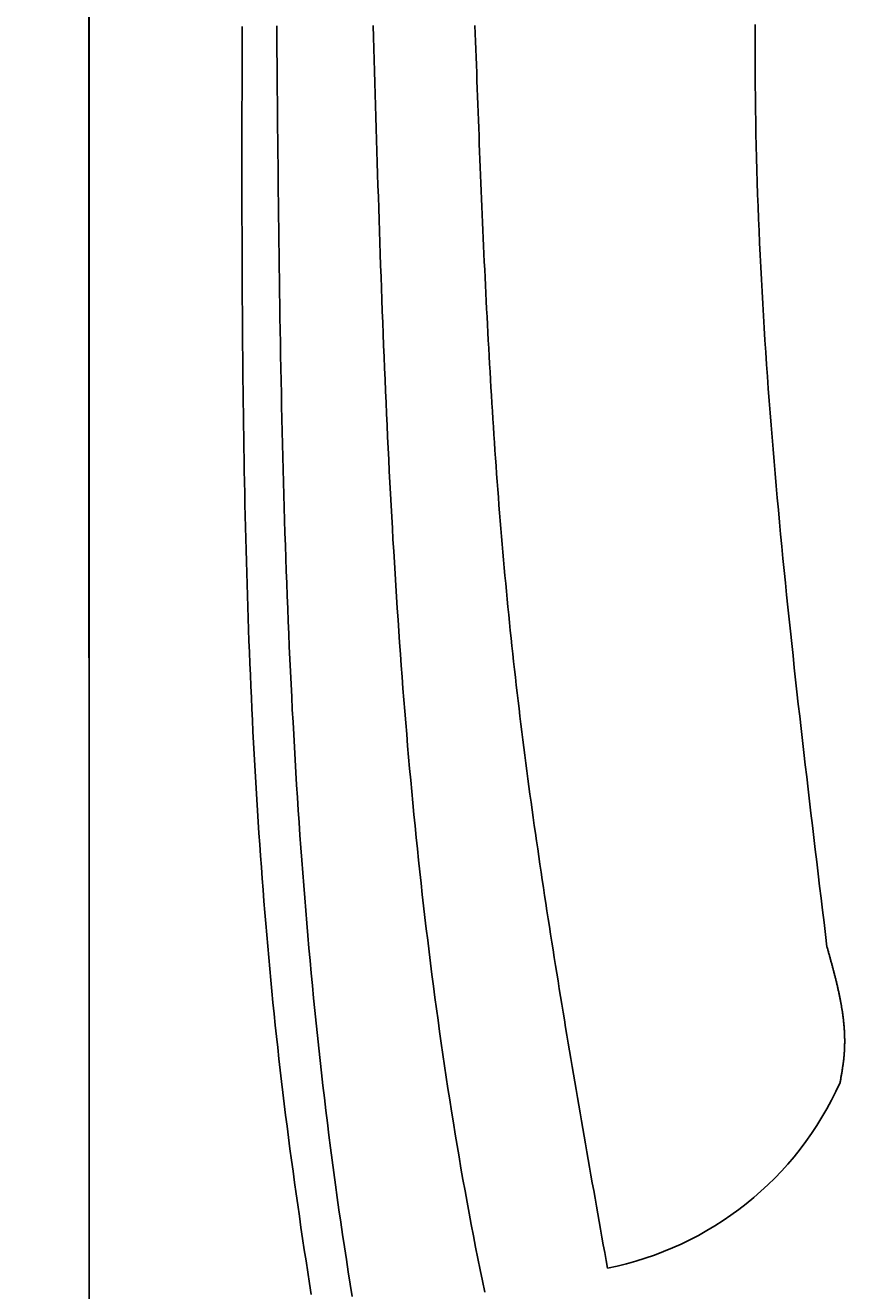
# Model space of a CAD drawing. Extents: x 715 to 7297, y 217 to 5760.
# Tile 15 of 89: x 1153 to 1393, y 3712 to 4083. Entities that reach past the tile are written whole.
import ezdxf

# ---------------------------------------------------------------- set-up
doc = ezdxf.new("R2010")
doc.units = 0
doc.layers.get('0').update_dxf_attribs({"linetype": 'CONTINUOUS'})
doc.layers.get('DEFPOINTS').update_dxf_attribs({"linetype": 'CONTINUOUS'})
doc.layers.add('4', color=3, linetype='CONTINUOUS')
doc.layers.add('CAR', color=1, linetype='CONTINUOUS')
doc.styles.get("Standard").update_dxf_attribs({"font": 'ISOCP.SHX'})
doc.dimstyles.get("Standard").update_dxf_attribs({"dimtxt": 2.5, "dimasz": 2.5, "dimexe": 1.25, "dimexo": 0.625, "dimtad": 1, "dimcen": 2.5, "dimazin": 3, "dimtfac": 1, "dimtmove": 0, "dimatfit": 3})

# ---------------------------------------------------------------- blocks, each defined once
blk = doc.blocks.new('PUNKT')
at = {"layer": '4', "color": 0, "linetype": 'BYBLOCK'}
blk.add_line((-0.5, 0), (-1, 0), dxfattribs=at)
at = {"layer": '4', "color": 0, "linetype": 'BYBLOCK', "const_width": 0.5}
blk.add_lwpolyline([(-0.25, 0, 1), (0.25, 0, 1)], format="xyb", close=True, dxfattribs=at)
blk = doc.blocks.new('*U18')
at = {"layer": '4', "color": 2}
blk.add_text('500', height=70, rotation=90, dxfattribs=at).set_placement((785.85, 2663.74))
blk = doc.blocks.new('*D4')
at = {"layer": '4'}
for p, q in [((1352.77, 5237.27), (775.85, 5237.27)), ((815.85, 277.27), (815.85, 5197.27)), ((1352.77, 237.27), (775.85, 237.27))]:
    blk.add_line(p, q, dxfattribs=at)
at = {"layer": 'DEFPOINTS', "color": 0}
for p in [(815.85, 5237.27), (1372.77, 5237.27), (1372.77, 237.27)]:
    blk.add_point(p, dxfattribs=at)
blk.add_blockref('*U18', (0, 0))
at = {"layer": '4', "xscale": 40, "yscale": 40, "zscale": 40}
for p, rotation in [((815.85, 5237.27), 90), ((815.85, 237.27), 270)]:
    blk.add_blockref('PUNKT', p, dxfattribs=dict(at, rotation=rotation))

msp = doc.modelspace()

# ---------------------------------------------------------------- linework, layer by layer
for p, q in [((1171.626, 5090.337), (1171.717, 437.271)), ((1171.672, 2787.271), (1171.717, 5087.271)), ((1171.717, 332.271), (1171.578, 5084.271))]:
    msp.add_line(p, q)
at = {"layer": 'CAR'}
for points in [[(1236.81, 3711.09, 0), (1236.29, 3714.38, 0), (1235.77, 3717.66, 0), (1235.27, 3720.94, 0), (1234.76, 3724.23, 0), (1234.27, 3727.52, 0), (1233.78, 3730.8, 0), (1233.3, 3734.09, 0), (1232.82, 3737.38, 0), (1232.35, 3740.67, 0), (1231.89, 3743.96, 0), (1231.44, 3747.25, 0), (1230.99, 3750.54, 0), (1230.55, 3753.83, 0), (1230.12, 3757.12, 0), (1229.69, 3760.42, 0), (1229.28, 3763.71, 0), (1228.87, 3767.01, 0), (1228.47, 3770.3, 0), (1228.08, 3773.6, 0), (1227.7, 3776.9, 0), (1227.32, 3780.2, 0), (1226.96, 3783.5, 0), (1226.6, 3786.8, 0), (1226.25, 3790.1, 0), (1225.91, 3793.4, 0), (1225.57, 3796.7, 0), (1225.25, 3800.01, 0), (1224.93, 3803.31, 0), (1224.62, 3806.62, 0), (1224.32, 3809.92, 0), (1224.02, 3813.23, 0), (1223.73, 3816.54, 0), (1223.45, 3819.85, 0), (1223.18, 3823.16, 0), (1222.91, 3826.47, 0), (1222.65, 3829.78, 0), (1222.4, 3833.09, 0), (1222.15, 3836.4, 0), (1221.91, 3839.71, 0), (1221.68, 3843.03, 0), (1221.46, 3846.34, 0), (1221.24, 3849.66, 0), (1221.02, 3852.97, 0), (1220.82, 3856.29, 0), (1220.62, 3859.61, 0), (1220.42, 3862.92, 0), (1220.23, 3866.24, 0), (1220.05, 3869.56, 0), (1219.87, 3872.88, 0), (1219.7, 3876.2, 0), (1219.54, 3879.52, 0), (1219.38, 3882.84, 0), (1219.22, 3886.16, 0), (1219.08, 3889.49, 0), (1218.93, 3892.81, 0), (1218.79, 3896.13, 0), (1218.66, 3899.46, 0), (1218.53, 3902.78, 0), (1218.41, 3906.11, 0), (1218.29, 3909.43, 0), (1218.18, 3912.76, 0), (1218.07, 3916.09, 0), (1217.96, 3919.41, 0), (1217.86, 3922.74, 0), (1217.77, 3926.07, 0), (1217.68, 3929.4, 0), (1217.59, 3932.73, 0), (1217.51, 3936.06, 0), (1217.43, 3939.39, 0), (1217.35, 3942.72, 0), (1217.28, 3946.05, 0), (1217.21, 3949.38, 0), (1217.15, 3952.71, 0), (1217.09, 3956.04, 0), (1217.03, 3959.37, 0), (1216.98, 3962.71, 0), (1216.93, 3966.04, 0), (1216.88, 3969.37, 0), (1216.84, 3972.71, 0), (1216.79, 3976.04, 0), (1216.76, 3979.38, 0), (1216.72, 3982.71, 0), (1216.69, 3986.04, 0), (1216.66, 3989.38, 0), (1216.63, 3992.71, 0), (1216.61, 3996.05, 0), (1216.58, 3999.39, 0), (1216.56, 4002.72, 0), (1216.55, 4006.06, 0), (1216.53, 4009.4, 0), (1216.52, 4012.73, 0), (1216.5, 4016.07, 0), (1216.49, 4019.41, 0), (1216.49, 4022.74, 0), (1216.48, 4026.08, 0), (1216.47, 4029.42, 0), (1216.47, 4032.76, 0), (1216.47, 4036.09, 0), (1216.47, 4039.43, 0), (1216.47, 4042.77, 0), (1216.47, 4046.11, 0), (1216.47, 4049.45, 0), (1216.47, 4052.79, 0), (1216.48, 4056.12, 0), (1216.48, 4059.46, 0), (1216.49, 4062.8, 0), (1216.49, 4066.14, 0), (1216.5, 4069.48, 0), (1216.5, 4072.82, 0), (1216.51, 4076.16, 0), (1216.52, 4079.5, 0), (1216.53, 4082.84, 0)], [(1226.68, 4083.05, 0), (1226.71, 4079.33, 0), (1226.74, 4075.61, 0), (1226.77, 4071.89, 0), (1226.8, 4068.17, 0), (1226.83, 4064.45, 0), (1226.87, 4060.73, 0), (1226.9, 4057.01, 0), (1226.93, 4053.29, 0), (1226.97, 4049.57, 0), (1227, 4045.85, 0), (1227.04, 4042.13, 0), (1227.08, 4038.41, 0), (1227.12, 4034.69, 0), (1227.16, 4030.98, 0), (1227.2, 4027.26, 0), (1227.24, 4023.54, 0), (1227.29, 4019.82, 0), (1227.34, 4016.1, 0), (1227.39, 4012.39, 0), (1227.44, 4008.67, 0), (1227.49, 4004.95, 0), (1227.55, 4001.24, 0), (1227.61, 3997.52, 0), (1227.67, 3993.81, 0), (1227.73, 3990.09, 0), (1227.8, 3986.38, 0), (1227.87, 3982.67, 0), (1227.94, 3978.95, 0), (1228.02, 3975.24, 0), (1228.09, 3971.53, 0), (1228.18, 3967.82, 0), (1228.26, 3964.11, 0), (1228.35, 3960.4, 0), (1228.44, 3956.69, 0), (1228.54, 3952.98, 0), (1228.64, 3949.27, 0), (1228.75, 3945.56, 0), (1228.85, 3941.85, 0), (1228.97, 3938.15, 0), (1229.08, 3934.44, 0), (1229.21, 3930.74, 0), (1229.33, 3927.03, 0), (1229.46, 3923.33, 0), (1229.6, 3919.63, 0), (1229.74, 3915.93, 0), (1229.88, 3912.22, 0), (1230.04, 3908.52, 0), (1230.19, 3904.83, 0), (1230.35, 3901.13, 0), (1230.52, 3897.43, 0), (1230.69, 3893.73, 0), (1230.87, 3890.04, 0), (1231.05, 3886.34, 0), (1231.24, 3882.65, 0), (1231.44, 3878.96, 0), (1231.64, 3875.27, 0), (1231.85, 3871.58, 0), (1232.06, 3867.89, 0), (1232.28, 3864.2, 0), (1232.51, 3860.51, 0), (1232.74, 3856.83, 0), (1232.98, 3853.14, 0), (1233.23, 3849.46, 0), (1233.48, 3845.78, 0), (1233.75, 3842.1, 0), (1234.01, 3838.42, 0), (1234.29, 3834.74, 0), (1234.57, 3831.06, 0), (1234.87, 3827.38, 0), (1235.16, 3823.71, 0), (1235.47, 3820.03, 0), (1235.78, 3816.36, 0), (1236.11, 3812.69, 0), (1236.44, 3809.02, 0), (1236.78, 3805.35, 0), (1237.12, 3801.69, 0), (1237.48, 3798.02, 0), (1237.84, 3794.36, 0), (1238.22, 3790.7, 0), (1238.6, 3787.03, 0), (1238.99, 3783.38, 0), (1239.39, 3779.72, 0), (1239.8, 3776.06, 0), (1240.21, 3772.41, 0), (1240.64, 3768.75, 0), (1241.08, 3765.1, 0), (1241.52, 3761.45, 0), (1241.98, 3757.8, 0), (1242.44, 3754.16, 0), (1242.92, 3750.51, 0), (1243.4, 3746.87, 0), (1243.9, 3743.23, 0), (1244.41, 3739.59, 0), (1244.92, 3735.95, 0), (1245.45, 3732.31, 0), (1245.98, 3728.68, 0), (1246.53, 3725.04, 0), (1247.09, 3721.41, 0), (1247.66, 3717.78, 0), (1248.24, 3714.16, 0), (1248.83, 3710.53, 0)], [(1287.66, 3711.8, 0), (1286.98, 3715.09, 0), (1286.3, 3718.39, 0), (1285.64, 3721.69, 0), (1284.99, 3725, 0), (1284.35, 3728.3, 0), (1283.72, 3731.61, 0), (1283.09, 3734.92, 0), (1282.48, 3738.23, 0), (1281.88, 3741.55, 0), (1281.29, 3744.87, 0), (1280.7, 3748.19, 0), (1280.13, 3751.51, 0), (1279.57, 3754.83, 0), (1279.01, 3758.16, 0), (1278.47, 3761.49, 0), (1277.93, 3764.82, 0), (1277.4, 3768.15, 0), (1276.89, 3771.48, 0), (1276.38, 3774.82, 0), (1275.88, 3778.16, 0), (1275.39, 3781.49, 0), (1274.9, 3784.84, 0), (1274.43, 3788.18, 0), (1273.96, 3791.52, 0), (1273.5, 3794.86, 0), (1273.05, 3798.21, 0), (1272.61, 3801.56, 0), (1272.18, 3804.91, 0), (1271.75, 3808.26, 0), (1271.34, 3811.61, 0), (1270.93, 3814.96, 0), (1270.53, 3818.31, 0), (1270.13, 3821.66, 0), (1269.74, 3825.02, 0), (1269.36, 3828.37, 0), (1268.99, 3831.73, 0), (1268.63, 3835.08, 0), (1268.27, 3838.44, 0), (1267.92, 3841.8, 0), (1267.58, 3845.15, 0), (1267.24, 3848.51, 0), (1266.91, 3851.87, 0), (1266.58, 3855.23, 0), (1266.27, 3858.59, 0), (1265.96, 3861.95, 0), (1265.65, 3865.3, 0), (1265.35, 3868.66, 0), (1265.06, 3872.02, 0), (1264.78, 3875.38, 0), (1264.5, 3878.74, 0), (1264.22, 3882.1, 0), (1263.96, 3885.45, 0), (1263.69, 3888.81, 0), (1263.44, 3892.17, 0), (1263.19, 3895.53, 0), (1262.94, 3898.88, 0), (1262.7, 3902.24, 0), (1262.47, 3905.59, 0), (1262.24, 3908.95, 0), (1262.01, 3912.3, 0), (1261.79, 3915.66, 0), (1261.58, 3919.01, 0), (1261.37, 3922.37, 0), (1261.16, 3925.72, 0), (1260.96, 3929.08, 0), (1260.76, 3932.43, 0), (1260.57, 3935.78, 0), (1260.39, 3939.14, 0), (1260.2, 3942.49, 0), (1260.02, 3945.84, 0), (1259.85, 3949.19, 0), (1259.68, 3952.54, 0), (1259.51, 3955.9, 0), (1259.34, 3959.25, 0), (1259.18, 3962.6, 0), (1259.03, 3965.95, 0), (1258.87, 3969.3, 0), (1258.72, 3972.65, 0), (1258.57, 3976, 0), (1258.43, 3979.35, 0), (1258.29, 3982.7, 0), (1258.15, 3986.05, 0), (1258.02, 3989.4, 0), (1257.88, 3992.75, 0), (1257.75, 3996.1, 0), (1257.63, 3999.45, 0), (1257.5, 4002.8, 0), (1257.38, 4006.15, 0), (1257.26, 4009.5, 0), (1257.14, 4012.84, 0), (1257.02, 4016.19, 0), (1256.91, 4019.54, 0), (1256.8, 4022.89, 0), (1256.69, 4026.24, 0), (1256.58, 4029.59, 0), (1256.47, 4032.93, 0), (1256.36, 4036.28, 0), (1256.26, 4039.63, 0), (1256.16, 4042.98, 0), (1256.05, 4046.32, 0), (1255.95, 4049.67, 0), (1255.85, 4053.02, 0), (1255.75, 4056.37, 0), (1255.65, 4059.71, 0), (1255.56, 4063.06, 0), (1255.46, 4066.41, 0), (1255.36, 4069.76, 0), (1255.27, 4073.1, 0), (1255.17, 4076.45, 0), (1255.07, 4079.8, 0), (1254.98, 4083.14, 0)], [(1323.64, 3718.84, 0), (1323.24, 3721.12, 0), (1322.84, 3723.39, 0), (1322.43, 3725.67, 0), (1322.03, 3727.94, 0), (1321.63, 3730.22, 0), (1321.23, 3732.49, 0), (1320.82, 3734.77, 0), (1320.42, 3737.04, 0), (1320.02, 3739.31, 0), (1319.62, 3741.59, 0), (1319.22, 3743.86, 0), (1318.82, 3746.14, 0), (1318.42, 3748.41, 0), (1318.03, 3750.69, 0), (1317.63, 3752.96, 0), (1317.23, 3755.24, 0), (1316.83, 3757.51, 0), (1316.44, 3759.79, 0), (1316.05, 3762.06, 0), (1315.65, 3764.34, 0), (1315.26, 3766.62, 0), (1314.87, 3768.89, 0), (1314.48, 3771.17, 0), (1314.09, 3773.44, 0), (1313.7, 3775.72, 0), (1313.31, 3778, 0), (1312.93, 3780.27, 0), (1312.54, 3782.55, 0), (1312.16, 3784.83, 0), (1311.78, 3787.1, 0), (1311.4, 3789.38, 0), (1311.02, 3791.66, 0), (1310.65, 3793.93, 0), (1310.27, 3796.21, 0), (1309.9, 3798.49, 0), (1309.53, 3800.77, 0), (1309.16, 3803.04, 0), (1308.79, 3805.32, 0), (1308.42, 3807.6, 0), (1308.06, 3809.88, 0), (1307.7, 3812.16, 0), (1307.34, 3814.44, 0), (1306.98, 3816.72, 0), (1306.62, 3819, 0), (1306.27, 3821.28, 0), (1305.92, 3823.56, 0), (1305.57, 3825.84, 0), (1305.22, 3828.12, 0), (1304.87, 3830.4, 0), (1304.53, 3832.68, 0), (1304.19, 3834.96, 0), (1303.86, 3837.24, 0), (1303.52, 3839.52, 0), (1303.19, 3841.8, 0), (1302.86, 3844.09, 0), (1302.53, 3846.37, 0), (1302.21, 3848.65, 0), (1301.89, 3850.93, 0), (1301.57, 3853.22, 0), (1301.25, 3855.5, 0), (1300.94, 3857.79, 0), (1300.63, 3860.07, 0), (1300.33, 3862.35, 0), (1300.02, 3864.64, 0), (1299.72, 3866.92, 0), (1299.43, 3869.21, 0), (1299.13, 3871.5, 0), (1298.84, 3873.78, 0), (1298.56, 3876.07, 0), (1298.27, 3878.36, 0), (1297.99, 3880.64, 0), (1297.72, 3882.93, 0), (1297.44, 3885.22, 0), (1297.17, 3887.51, 0), (1296.91, 3889.8, 0), (1296.65, 3892.09, 0), (1296.39, 3894.38, 0), (1296.13, 3896.67, 0), (1295.88, 3898.96, 0), (1295.64, 3901.25, 0), (1295.39, 3903.54, 0), (1295.16, 3905.83, 0), (1294.92, 3908.12, 0), (1294.69, 3910.42, 0), (1294.46, 3912.71, 0), (1294.24, 3915, 0), (1294.02, 3917.3, 0), (1293.81, 3919.59, 0), (1293.59, 3921.89, 0), (1293.39, 3924.18, 0), (1293.18, 3926.48, 0), (1292.98, 3928.77, 0), (1292.78, 3931.07, 0), (1292.59, 3933.37, 0), (1292.4, 3935.66, 0), (1292.21, 3937.96, 0), (1292.03, 3940.26, 0), (1291.84, 3942.55, 0), (1291.67, 3944.85, 0), (1291.49, 3947.15, 0), (1291.32, 3949.45, 0), (1291.15, 3951.75, 0), (1290.99, 3954.05, 0), (1290.82, 3956.35, 0), (1290.66, 3958.65, 0), (1290.5, 3960.95, 0), (1290.35, 3963.25, 0), (1290.2, 3965.55, 0), (1290.05, 3967.85, 0), (1289.9, 3970.15, 0), (1289.76, 3972.46, 0), (1289.62, 3974.76, 0), (1289.48, 3977.06, 0), (1289.34, 3979.36, 0), (1289.21, 3981.67, 0), (1289.07, 3983.97, 0), (1288.94, 3986.27, 0), (1288.82, 3988.58, 0), (1288.69, 3990.88, 0), (1288.57, 3993.18, 0), (1288.44, 3995.49, 0), (1288.33, 3997.79, 0), (1288.21, 4000.1, 0), (1288.09, 4002.4, 0), (1287.98, 4004.71, 0), (1287.86, 4007.01, 0), (1287.75, 4009.32, 0), (1287.65, 4011.62, 0), (1287.54, 4013.93, 0), (1287.43, 4016.23, 0), (1287.33, 4018.54, 0), (1287.22, 4020.85, 0), (1287.12, 4023.15, 0), (1287.02, 4025.46, 0), (1286.92, 4027.76, 0), (1286.83, 4030.07, 0), (1286.73, 4032.38, 0), (1286.64, 4034.69, 0), (1286.54, 4036.99, 0), (1286.45, 4039.3, 0), (1286.36, 4041.61, 0), (1286.26, 4043.91, 0), (1286.17, 4046.22, 0), (1286.08, 4048.53, 0), (1286, 4050.84, 0), (1285.91, 4053.14, 0), (1285.82, 4055.45, 0), (1285.73, 4057.76, 0), (1285.65, 4060.07, 0), (1285.56, 4062.38, 0), (1285.48, 4064.68, 0), (1285.39, 4066.99, 0), (1285.31, 4069.3, 0), (1285.22, 4071.61, 0), (1285.14, 4073.92, 0), (1285.06, 4076.22, 0), (1284.97, 4078.53, 0), (1284.89, 4080.84, 0), (1284.81, 4083.15, 0)], [(1388.03, 3813.09, 0), (1387.6, 3816.64, 0), (1387.17, 3820.2, 0), (1386.74, 3823.76, 0), (1386.31, 3827.31, 0), (1385.88, 3830.87, 0), (1385.45, 3834.43, 0), (1385.02, 3837.98, 0), (1384.6, 3841.54, 0), (1384.17, 3845.09, 0), (1383.75, 3848.65, 0), (1383.33, 3852.21, 0), (1382.91, 3855.76, 0), (1382.49, 3859.32, 0), (1382.08, 3862.88, 0), (1381.66, 3866.43, 0), (1381.25, 3869.99, 0), (1380.84, 3873.55, 0), (1380.44, 3877.1, 0), (1380.03, 3880.66, 0), (1379.63, 3884.22, 0), (1379.24, 3887.77, 0), (1378.84, 3891.33, 0), (1378.45, 3894.89, 0), (1378.07, 3898.44, 0), (1377.69, 3902, 0), (1377.31, 3905.56, 0), (1376.93, 3909.11, 0), (1376.56, 3912.67, 0), (1376.2, 3916.23, 0), (1375.84, 3919.78, 0), (1375.48, 3923.34, 0), (1375.13, 3926.9, 0), (1374.78, 3930.46, 0), (1374.44, 3934.01, 0), (1374.11, 3937.57, 0), (1373.78, 3941.13, 0), (1373.46, 3944.69, 0), (1373.14, 3948.24, 0), (1372.83, 3951.8, 0), (1372.52, 3955.36, 0), (1372.22, 3958.92, 0), (1371.93, 3962.47, 0), (1371.64, 3966.03, 0), (1371.36, 3969.59, 0), (1371.09, 3973.15, 0), (1370.83, 3976.71, 0), (1370.57, 3980.27, 0), (1370.32, 3983.82, 0), (1370.08, 3987.38, 0), (1369.84, 3990.94, 0), (1369.62, 3994.5, 0), (1369.4, 3998.06, 0), (1369.19, 4001.62, 0), (1368.99, 4005.18, 0), (1368.79, 4008.73, 0), (1368.61, 4012.29, 0), (1368.44, 4015.85, 0), (1368.27, 4019.41, 0), (1368.11, 4022.97, 0), (1367.97, 4026.53, 0), (1367.83, 4030.09, 0), (1367.7, 4033.65, 0), (1367.58, 4037.21, 0), (1367.47, 4040.77, 0), (1367.38, 4044.33, 0), (1367.29, 4047.89, 0), (1367.21, 4051.45, 0), (1367.15, 4055.01, 0), (1367.09, 4058.57, 0), (1367.04, 4062.13, 0), (1367.01, 4065.69, 0), (1366.98, 4069.25, 0), (1366.96, 4072.81, 0), (1366.96, 4076.37, 0), (1366.96, 4079.94, 0), (1366.97, 4083.5, 0)], [(1391.87, 3773.24, 0), (1391.91, 3773.49, 0), (1391.96, 3773.74, 0), (1392, 3773.99, 0), (1392.05, 3774.24, 0), (1392.09, 3774.49, 0), (1392.14, 3774.74, 0), (1392.18, 3774.99, 0), (1392.22, 3775.24, 0), (1392.27, 3775.49, 0), (1392.31, 3775.75, 0), (1392.35, 3776, 0), (1392.39, 3776.25, 0), (1392.44, 3776.5, 0), (1392.48, 3776.75, 0), (1392.52, 3777, 0), (1392.56, 3777.25, 0), (1392.59, 3777.5, 0), (1392.63, 3777.75, 0), (1392.67, 3778, 0), (1392.71, 3778.26, 0), (1392.74, 3778.51, 0), (1392.78, 3778.76, 0), (1392.81, 3779.01, 0), (1392.84, 3779.26, 0), (1392.87, 3779.51, 0), (1392.9, 3779.76, 0), (1392.93, 3780.01, 0), (1392.96, 3780.26, 0), (1392.99, 3780.51, 0), (1393.01, 3780.76, 0), (1393.04, 3781.02, 0), (1393.06, 3781.27, 0), (1393.08, 3781.52, 0), (1393.1, 3781.77, 0), (1393.12, 3782.02, 0), (1393.14, 3782.27, 0), (1393.15, 3782.52, 0), (1393.16, 3782.77, 0), (1393.18, 3783.02, 0), (1393.19, 3783.27, 0), (1393.2, 3783.52, 0), (1393.21, 3783.77, 0), (1393.21, 3784.03, 0), (1393.22, 3784.28, 0), (1393.22, 3784.53, 0), (1393.23, 3784.78, 0), (1393.23, 3785.03, 0), (1393.23, 3785.28, 0), (1393.23, 3785.53, 0), (1393.23, 3785.78, 0), (1393.23, 3786.03, 0), (1393.22, 3786.28, 0), (1393.22, 3786.53, 0), (1393.21, 3786.78, 0), (1393.2, 3787.03, 0), (1393.19, 3787.28, 0), (1393.18, 3787.54, 0), (1393.17, 3787.79, 0), (1393.16, 3788.04, 0), (1393.14, 3788.29, 0), (1393.13, 3788.54, 0), (1393.11, 3788.79, 0), (1393.1, 3789.04, 0), (1393.08, 3789.29, 0), (1393.06, 3789.54, 0), (1393.04, 3789.79, 0), (1393.02, 3790.04, 0), (1392.99, 3790.29, 0), (1392.97, 3790.54, 0), (1392.95, 3790.79, 0), (1392.92, 3791.04, 0), (1392.89, 3791.3, 0), (1392.87, 3791.55, 0), (1392.84, 3791.8, 0), (1392.81, 3792.05, 0), (1392.78, 3792.3, 0), (1392.75, 3792.55, 0), (1392.71, 3792.8, 0), (1392.68, 3793.05, 0), (1392.65, 3793.3, 0), (1392.61, 3793.55, 0), (1392.57, 3793.8, 0), (1392.54, 3794.05, 0), (1392.5, 3794.3, 0), (1392.46, 3794.55, 0), (1392.42, 3794.8, 0), (1392.38, 3795.05, 0), (1392.34, 3795.3, 0), (1392.3, 3795.56, 0), (1392.26, 3795.81, 0), (1392.21, 3796.06, 0), (1392.17, 3796.31, 0), (1392.12, 3796.56, 0), (1392.08, 3796.81, 0), (1392.03, 3797.06, 0), (1391.98, 3797.31, 0), (1391.94, 3797.56, 0), (1391.89, 3797.81, 0), (1391.84, 3798.06, 0), (1391.79, 3798.31, 0), (1391.74, 3798.56, 0), (1391.68, 3798.81, 0), (1391.63, 3799.06, 0), (1391.58, 3799.31, 0), (1391.53, 3799.56, 0), (1391.47, 3799.81, 0), (1391.42, 3800.06, 0), (1391.36, 3800.32, 0), (1391.31, 3800.57, 0), (1391.25, 3800.82, 0), (1391.19, 3801.07, 0), (1391.14, 3801.32, 0), (1391.08, 3801.57, 0), (1391.02, 3801.82, 0), (1390.96, 3802.07, 0), (1390.9, 3802.32, 0), (1390.84, 3802.57, 0), (1390.78, 3802.82, 0), (1390.72, 3803.07, 0), (1390.66, 3803.32, 0), (1390.6, 3803.57, 0), (1390.53, 3803.82, 0), (1390.47, 3804.07, 0), (1390.41, 3804.32, 0), (1390.34, 3804.57, 0), (1390.28, 3804.82, 0), (1390.22, 3805.07, 0), (1390.15, 3805.32, 0), (1390.09, 3805.57, 0), (1390.02, 3805.83, 0), (1389.96, 3806.08, 0), (1389.89, 3806.33, 0), (1389.82, 3806.58, 0), (1389.76, 3806.83, 0), (1389.69, 3807.08, 0), (1389.62, 3807.33, 0), (1389.56, 3807.58, 0), (1389.49, 3807.83, 0), (1389.42, 3808.08, 0), (1389.35, 3808.33, 0), (1389.28, 3808.58, 0), (1389.21, 3808.83, 0), (1389.15, 3809.08, 0), (1389.08, 3809.33, 0), (1389.01, 3809.58, 0), (1388.94, 3809.83, 0), (1388.87, 3810.08, 0), (1388.8, 3810.33, 0), (1388.73, 3810.58, 0), (1388.66, 3810.83, 0), (1388.59, 3811.08, 0), (1388.52, 3811.33, 0), (1388.45, 3811.58, 0), (1388.38, 3811.83, 0), (1388.31, 3812.09, 0), (1388.24, 3812.34, 0), (1388.17, 3812.59, 0), (1388.1, 3812.84, 0), (1388.03, 3813.09, 0)]]:
    msp.add_polyline3d(points, dxfattribs=at)
msp.add_arc((1305.153, 3812.021), 94.994, 281.22317, 335.90253, dxfattribs=at)

# ---------------------------------------------------------------- dimensions: what is measured, and where the dimension line sits
at = {"layer": '4'}
dim = msp.add_linear_dim(base=(815.852, 5237.271), p1=(1372.775, 237.271), p2=(1372.775, 5237.271), angle=90, dimstyle='Standard', dxfattribs=at)
dim.commit()
dim.dimension.update_dxf_attribs({"geometry": '*D4', "text_midpoint": (750.852, 2737.271)})

doc.saveas('drawing.dxf')
